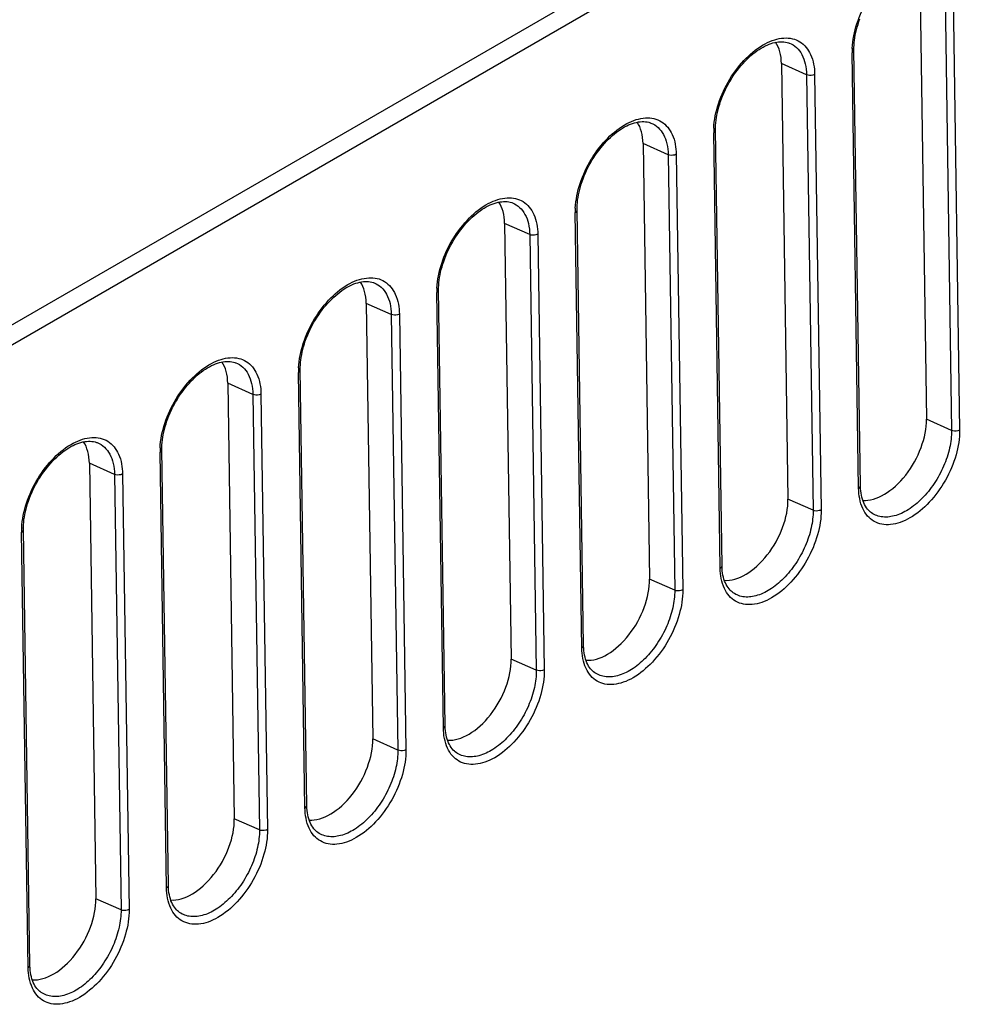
# Model space of a CAD drawing. Header units: inches. Extents: x 0 to 117, y 0 to 83.
# Tile 57 of 77: x 103.83 to 106.9, y 26.57 to 29.73. Entities that reach past the tile are written whole.
import ezdxf

# ---------------------------------------------------------------- set-up
doc = ezdxf.new("R2010")
doc.units = ezdxf.units.IN
doc.header["$LTSCALE"] = 6.431102
doc.header["$MEASUREMENT"] = 0
doc.layers.get('0').update_dxf_attribs({"linetype": 'CONTINUOUS'})

msp = doc.modelspace()

# ---------------------------------------------------------------- linework, layer by layer
at = {"color": 7, "linetype": 'CONTINUOUS'}
for p, q in [((102.9857, 28.28), (110.4342, 32.5804)), ((103.0136, 28.2323), (110.462, 32.5327)), ((106.7256, 29.8499), (106.7466, 28.4483)), ((106.8064, 29.8141), (106.8274, 28.4125)), ((106.8323, 29.8153), (106.8533, 28.4137)), ((106.3053, 29.6591), (106.3057, 29.6589)), ((106.5285, 28.2262), (106.5075, 29.6278)), ((106.361, 29.5569), (106.2802, 29.5928)), ((106.2802, 29.5928), (106.3012, 28.1911)), ((106.361, 29.5569), (106.382, 28.1553)), ((106.3869, 29.5582), (106.4079, 28.1565)), ((105.8598, 29.4019), (105.8603, 29.4018)), ((106.0831, 27.969), (106.0621, 29.3706)), ((105.9156, 29.2997), (105.8348, 29.3356)), ((105.8348, 29.3356), (105.8558, 27.934)), ((105.9156, 29.2997), (105.9366, 27.8982)), ((105.9415, 29.301), (105.9625, 27.8994)), ((105.4144, 29.1448), (105.4149, 29.1446)), ((105.6377, 27.7118), (105.6167, 29.1135)), ((105.4702, 29.0426), (105.3893, 29.0784)), ((105.3893, 29.0784), (105.4103, 27.6768)), ((105.4702, 29.0426), (105.4912, 27.641)), ((105.4961, 29.0438), (105.5171, 27.6422)), ((104.969, 28.8876), (104.9695, 28.8874)), ((105.1923, 27.4547), (105.1713, 28.8563)), ((105.0247, 28.7854), (104.9439, 28.8213)), ((104.9439, 28.8213), (104.9649, 27.4197)), ((105.0247, 28.7854), (105.0458, 27.3838)), ((105.0506, 28.7867), (105.0717, 27.385)), ((104.5236, 28.6304), (104.524, 28.6303)), ((104.7469, 27.1975), (104.7259, 28.5991)), ((104.5793, 28.5283), (104.4985, 28.5641)), ((104.4985, 28.5641), (104.5195, 27.1625)), ((104.5793, 28.5283), (104.6003, 27.1267)), ((104.6052, 28.5295), (104.6262, 27.1279)), ((106.8274, 28.4125), (106.7466, 28.4483)), ((104.0782, 28.3733), (104.0786, 28.3731)), ((104.3014, 26.9404), (104.2804, 28.342)), ((104.1339, 28.2711), (104.0531, 28.307)), ((104.0531, 28.307), (104.0741, 26.9053)), ((104.1339, 28.2711), (104.1549, 26.8695)), ((104.1598, 28.2723), (104.1808, 26.8707)), ((106.382, 28.1553), (106.3012, 28.1911)), ((106.5667, 28.1497), (106.5663, 28.15)), ((103.856, 26.6832), (103.835, 28.0848)), ((105.9366, 27.8982), (105.8558, 27.934)), ((106.1213, 27.8925), (106.1209, 27.8928)), ((105.4912, 27.641), (105.4103, 27.6768)), ((105.6758, 27.6354), (105.6755, 27.6357)), ((105.0458, 27.3838), (104.9649, 27.4197)), ((105.2304, 27.3782), (105.2301, 27.3785)), ((104.6003, 27.1267), (104.5195, 27.1625)), ((104.785, 27.1211), (104.7847, 27.1213)), ((104.1549, 26.8695), (104.0741, 26.9053)), ((104.3396, 26.8639), (104.3392, 26.8642)), ((103.8942, 26.6067), (103.8938, 26.607))]:
    msp.add_line(p, q, dxfattribs=at)
for points in [[(106.5343, 28.2342), (106.5133, 29.6367), (106.5134, 29.6442), (106.5137, 29.6518), (106.5143, 29.6598), (106.5152, 29.6679), (106.5164, 29.6761), (106.5179, 29.6845), (106.5197, 29.6931), (106.5218, 29.7017), (106.5242, 29.7104), (106.5268, 29.7192), (106.5297, 29.728), (106.5329, 29.7369)], [(106.0889, 27.9771), (106.0679, 29.3795), (106.0679, 29.387), (106.0683, 29.3947), (106.0689, 29.4026), (106.0698, 29.4107), (106.071, 29.419), (106.0725, 29.4274), (106.0743, 29.4359), (106.0764, 29.4445), (106.0787, 29.4533), (106.0814, 29.462), (106.0843, 29.4709), (106.0875, 29.4797), (106.0909, 29.4885), (106.0946, 29.4973), (106.0986, 29.5061), (106.1028, 29.5147), (106.1073, 29.5233), (106.1119, 29.5318), (106.1169, 29.5401), (106.122, 29.5483), (106.1273, 29.5563), (106.1328, 29.5641), (106.1385, 29.5718), (106.1444, 29.5792), (106.1504, 29.5864), (106.1565, 29.5934), (106.1628, 29.6001), (106.1691, 29.6065), (106.1755, 29.6127), (106.182, 29.6185), (106.1885, 29.6239), (106.195, 29.6291), (106.2015, 29.6339), (106.208, 29.6383), (106.2145, 29.6424), (106.221, 29.6462), (106.2275, 29.6496), (106.2339, 29.6526), (106.2403, 29.6552), (106.2467, 29.6575), (106.2529, 29.6594), (106.2591, 29.661), (106.2652, 29.6621), (106.2711, 29.6629), (106.2769, 29.6633), (106.2826, 29.6634), (106.288, 29.663), (106.2933, 29.6623), (106.2983, 29.6613), (106.3032, 29.6598), (106.3056, 29.6589)], [(105.6435, 27.7199), (105.6224, 29.1224), (105.6225, 29.1298), (105.6229, 29.1375), (105.6235, 29.1454), (105.6244, 29.1535), (105.6256, 29.1618), (105.6271, 29.1702), (105.6289, 29.1787), (105.631, 29.1874), (105.6333, 29.1961), (105.636, 29.2049), (105.6389, 29.2137), (105.642, 29.2225), (105.6455, 29.2314), (105.6492, 29.2402), (105.6532, 29.2489), (105.6574, 29.2576), (105.6618, 29.2661), (105.6665, 29.2746), (105.6714, 29.2829), (105.6766, 29.2911), (105.6819, 29.2991), (105.6874, 29.307), (105.6931, 29.3146), (105.699, 29.3221), (105.705, 29.3293), (105.7111, 29.3362), (105.7174, 29.3429), (105.7237, 29.3494), (105.7301, 29.3555), (105.7366, 29.3613), (105.7431, 29.3668), (105.7496, 29.3719), (105.7561, 29.3767), (105.7626, 29.3812), (105.7691, 29.3853), (105.7756, 29.389), (105.7821, 29.3924), (105.7885, 29.3954), (105.7949, 29.3981), (105.8012, 29.4003), (105.8075, 29.4023), (105.8137, 29.4038), (105.8198, 29.405), (105.8257, 29.4058), (105.8315, 29.4062), (105.8371, 29.4062), (105.8426, 29.4059), (105.8479, 29.4052), (105.8529, 29.4041), (105.8577, 29.4027), (105.8602, 29.4018)], [(105.198, 27.4627), (105.177, 28.8652), (105.1771, 28.8727), (105.1774, 28.8804), (105.1781, 28.8883), (105.179, 28.8964), (105.1802, 28.9046), (105.1817, 28.913), (105.1835, 28.9216), (105.1855, 28.9302), (105.1879, 28.9389), (105.1905, 28.9477), (105.1934, 28.9565), (105.1966, 28.9654), (105.2001, 28.9742), (105.2038, 28.983), (105.2077, 28.9917), (105.212, 29.0004), (105.2164, 29.009), (105.2211, 29.0174), (105.226, 29.0258), (105.2311, 29.0339), (105.2365, 29.042), (105.242, 29.0498), (105.2477, 29.0574), (105.2535, 29.0649), (105.2596, 29.0721), (105.2657, 29.0791), (105.2719, 29.0858), (105.2783, 29.0922), (105.2847, 29.0983), (105.2911, 29.1041), (105.2976, 29.1096), (105.3042, 29.1148), (105.3107, 29.1196), (105.3172, 29.124), (105.3237, 29.1281), (105.3302, 29.1319), (105.3366, 29.1352), (105.3431, 29.1382), (105.3495, 29.1409), (105.3558, 29.1432), (105.3621, 29.1451), (105.3683, 29.1466), (105.3744, 29.1478), (105.3803, 29.1486), (105.3861, 29.149), (105.3917, 29.149), (105.3972, 29.1487), (105.4024, 29.148), (105.4075, 29.147), (105.4123, 29.1455), (105.4148, 29.1446)], [(104.7526, 27.2056), (104.7316, 28.608), (104.7317, 28.6155), (104.732, 28.6232), (104.7326, 28.6311), (104.7336, 28.6392), (104.7348, 28.6475), (104.7363, 28.6559), (104.7381, 28.6644), (104.7401, 28.6731), (104.7425, 28.6818), (104.7451, 28.6906), (104.748, 28.6994), (104.7512, 28.7082), (104.7547, 28.717), (104.7584, 28.7258), (104.7623, 28.7346), (104.7665, 28.7432), (104.771, 28.7518), (104.7757, 28.7603), (104.7806, 28.7686), (104.7857, 28.7768), (104.7911, 28.7848), (104.7966, 28.7926), (104.8023, 28.8003), (104.8081, 28.8077), (104.8141, 28.8149), (104.8203, 28.8219), (104.8265, 28.8286), (104.8329, 28.835), (104.8393, 28.8412), (104.8457, 28.847), (104.8522, 28.8525), (104.8587, 28.8576), (104.8653, 28.8624), (104.8718, 28.8669), (104.8783, 28.871), (104.8848, 28.8747), (104.8912, 28.8781), (104.8977, 28.8811), (104.9041, 28.8837), (104.9104, 28.886), (104.9167, 28.8879), (104.9229, 28.8895), (104.9289, 28.8906), (104.9349, 28.8914), (104.9407, 28.8918), (104.9463, 28.8919), (104.9518, 28.8916), (104.957, 28.8909), (104.9621, 28.8898), (104.9669, 28.8884), (104.9694, 28.8875)], [(104.3072, 26.9484), (104.2862, 28.3509), (104.2863, 28.3583), (104.2866, 28.366), (104.2872, 28.3739), (104.2881, 28.382), (104.2894, 28.3903), (104.2908, 28.3987), (104.2926, 28.4073), (104.2947, 28.4159), (104.2971, 28.4246), (104.2997, 28.4334), (104.3026, 28.4422), (104.3058, 28.451), (104.3092, 28.4599), (104.3129, 28.4687), (104.3169, 28.4774), (104.3211, 28.4861), (104.3256, 28.4946), (104.3303, 28.5031), (104.3352, 28.5114), (104.3403, 28.5196), (104.3456, 28.5276), (104.3512, 28.5355), (104.3568, 28.5431), (104.3627, 28.5506), (104.3687, 28.5578), (104.3749, 28.5648), (104.3811, 28.5715), (104.3874, 28.5779), (104.3938, 28.584), (104.4003, 28.5898), (104.4068, 28.5953), (104.4133, 28.6004), (104.4198, 28.6053), (104.4263, 28.6097), (104.4329, 28.6138), (104.4393, 28.6175), (104.4458, 28.6209), (104.4522, 28.6239), (104.4586, 28.6266), (104.465, 28.6289), (104.4713, 28.6308), (104.4774, 28.6323), (104.4835, 28.6335), (104.4895, 28.6343), (104.4953, 28.6347), (104.5009, 28.6347), (104.5063, 28.6344), (104.5116, 28.6337), (104.5166, 28.6326), (104.5215, 28.6312), (104.524, 28.6303)], [(103.8618, 26.6913), (103.8408, 28.0937), (103.8408, 28.1012), (103.8412, 28.1089), (103.8418, 28.1168), (103.8427, 28.1249), (103.8439, 28.1331), (103.8454, 28.1416), (103.8472, 28.1501), (103.8493, 28.1587), (103.8516, 28.1675), (103.8543, 28.1762), (103.8572, 28.1851), (103.8604, 28.1939), (103.8638, 28.2027), (103.8675, 28.2115), (103.8715, 28.2202), (103.8757, 28.2289), (103.8802, 28.2375), (103.8848, 28.2459), (103.8898, 28.2543), (103.8949, 28.2625), (103.9002, 28.2705), (103.9057, 28.2783), (103.9114, 28.286), (103.9173, 28.2934), (103.9233, 28.3006), (103.9294, 28.3076), (103.9357, 28.3143), (103.942, 28.3207), (103.9484, 28.3269), (103.9549, 28.3327), (103.9614, 28.3381), (103.9679, 28.3433), (103.9744, 28.3481), (103.9809, 28.3525), (103.9874, 28.3566), (103.9939, 28.3604), (104.0004, 28.3637), (104.0068, 28.3668), (104.0132, 28.3694), (104.0196, 28.3717), (104.0258, 28.3736), (104.032, 28.3752), (104.0381, 28.3763), (104.044, 28.3771), (104.0498, 28.3775), (104.0555, 28.3776), (104.0609, 28.3772), (104.0662, 28.3765), (104.0712, 28.3755), (104.0761, 28.374), (104.0785, 28.3731)], [(106.5666, 28.1498), (106.5641, 28.1519), (106.5604, 28.1555), (106.5569, 28.1595), (106.5536, 28.1638), (106.5506, 28.1686), (106.5477, 28.1736), (106.5452, 28.179), (106.5428, 28.1848), (106.5408, 28.1908), (106.539, 28.1972), (106.5375, 28.2038), (106.5362, 28.2106), (106.5353, 28.2177), (106.5347, 28.225), (106.5343, 28.2325), (106.5343, 28.2342)], [(106.1212, 27.8926), (106.1187, 27.8947), (106.115, 27.8983), (106.1115, 27.9023), (106.1082, 27.9067), (106.1051, 27.9114), (106.1023, 27.9165), (106.0997, 27.9219), (106.0974, 27.9276), (106.0953, 27.9337), (106.0935, 27.94), (106.092, 27.9466), (106.0908, 27.9535), (106.0899, 27.9606), (106.0893, 27.9679), (106.0889, 27.9754), (106.0889, 27.9771)], [(105.6758, 27.6354), (105.6733, 27.6375), (105.6696, 27.6412), (105.6661, 27.6451), (105.6628, 27.6495), (105.6597, 27.6542), (105.6569, 27.6593), (105.6543, 27.6647), (105.652, 27.6705), (105.6499, 27.6765), (105.6481, 27.6828), (105.6466, 27.6894), (105.6454, 27.6963), (105.6445, 27.7034), (105.6438, 27.7107), (105.6435, 27.7182), (105.6435, 27.7199)], [(105.2304, 27.3783), (105.2279, 27.3804), (105.2242, 27.384), (105.2207, 27.388), (105.2174, 27.3923), (105.2143, 27.3971), (105.2115, 27.4021), (105.2089, 27.4076), (105.2066, 27.4133), (105.2045, 27.4193), (105.2027, 27.4257), (105.2012, 27.4323), (105.2, 27.4391), (105.199, 27.4462), (105.1984, 27.4535), (105.1981, 27.461), (105.198, 27.4627)], [(104.7849, 27.1211), (104.7825, 27.1232), (104.7787, 27.1268), (104.7752, 27.1308), (104.772, 27.1352), (104.7689, 27.1399), (104.7661, 27.145), (104.7635, 27.1504), (104.7611, 27.1561), (104.7591, 27.1622), (104.7573, 27.1685), (104.7558, 27.1751), (104.7546, 27.182), (104.7536, 27.1891), (104.753, 27.1964), (104.7527, 27.2039), (104.7526, 27.2056)], [(104.3395, 26.864), (104.337, 26.8661), (104.3333, 26.8697), (104.3298, 26.8737), (104.3265, 26.878), (104.3235, 26.8827), (104.3206, 26.8878), (104.3181, 26.8932), (104.3157, 26.899), (104.3137, 26.905), (104.3119, 26.9114), (104.3104, 26.918), (104.3091, 26.9248), (104.3082, 26.9319), (104.3076, 26.9392), (104.3072, 26.9467), (104.3072, 26.9484)], [(103.8941, 26.6068), (103.8916, 26.6089), (103.8879, 26.6125), (103.8844, 26.6165), (103.8811, 26.6209), (103.8781, 26.6256), (103.8752, 26.6307), (103.8726, 26.6361), (103.8703, 26.6418), (103.8682, 26.6479), (103.8664, 26.6542), (103.8649, 26.6608), (103.8637, 26.6677), (103.8628, 26.6748), (103.8622, 26.6821), (103.8618, 26.6896), (103.8618, 26.6912)]]:
    msp.add_lwpolyline(points, dxfattribs=at)
for centre in [(106.7314, 29.631), (106.286, 29.3738), (105.8405, 29.1166), (105.3951, 28.8595), (104.9497, 28.6023), (104.5043, 28.3452), (104.0589, 28.088)]:
    msp.add_arc(centre, 0.2239, 177.1653, 180.8102, dxfattribs=at)
for centre, start_param, end_param in [((106.141, 29.5124), -0.794448, -0.286826), ((105.6956, 29.2552), -0.794448, -0.286826), ((105.2501, 28.9981), -0.794448, -0.286826), ((104.8047, 28.7409), -0.794448, -0.286826), ((104.3593, 28.4837), -0.794448, -0.286826), ((106.6074, 28.3679), -2.872012, -0.794448), ((103.9139, 28.2266), -0.794448, -0.286826), ((106.162, 28.1108), -2.872012, -0.794448), ((105.7166, 27.8536), -2.872012, -0.794448), ((105.2711, 27.5964), -2.872012, -0.794448), ((104.8257, 27.3393), -2.872012, -0.794448), ((104.3803, 27.0821), -2.872012, -0.794448), ((103.9349, 26.825), -2.872012, -0.794448)]:
    msp.add_ellipse(centre, major_axis=(0.0958, 0.172), ratio=0.587338, start_param=start_param, end_param=end_param, dxfattribs=at)
for points, knots in [([(106.5078, 29.642), (106.5091, 29.6688), (106.5208, 29.7242), (106.5566, 29.8013), (106.6077, 29.8676), (106.6593, 29.9092), (106.7025, 29.9277), (106.7325, 29.9335), (106.7607, 29.9317), (106.7945, 29.9181), (106.8258, 29.8773), (106.832, 29.837), (106.8323, 29.8153)], [0, 0, 0, 0, 0.142295, 0.296243, 0.44763, 0.583121, 0.642218, 0.695429, 0.743919, 0.789792, 0.884765, 1, 1, 1, 1]), ([(106.0624, 29.3849), (106.0637, 29.4117), (106.0754, 29.467), (106.1111, 29.5442), (106.1623, 29.6104), (106.2139, 29.652), (106.2571, 29.6705), (106.2871, 29.6763), (106.3152, 29.6745), (106.349, 29.661), (106.3804, 29.6202), (106.3866, 29.5799), (106.3869, 29.5582)], [0, 0, 0, 0, 0.142295, 0.296243, 0.44763, 0.583121, 0.642218, 0.695429, 0.743919, 0.789792, 0.884765, 1, 1, 1, 1]), ([(106.3057, 29.6589), (106.3141, 29.6556), (106.3301, 29.6455), (106.3476, 29.6217), (106.3584, 29.5913), (106.3608, 29.5688), (106.361, 29.5569)], [0, 0, 0, 0, 0.219569, 0.451411, 0.709423, 1, 1, 1, 1]), ([(106.5075, 29.6278), (106.5084, 29.6283), (106.5112, 29.6302), (106.5133, 29.6335), (106.5133, 29.6358)], [0, 0, 0, 0, 0.29661, 1, 1, 1, 1]), ([(106.3869, 29.5582), (106.3851, 29.5571), (106.3768, 29.554), (106.3672, 29.5543), (106.361, 29.5569)], [0, 0, 0, 0, 0.23662, 1, 1, 1, 1]), ([(105.6169, 29.1277), (105.6183, 29.1545), (105.63, 29.2099), (105.6657, 29.287), (105.7169, 29.3532), (105.7685, 29.3948), (105.8117, 29.4133), (105.8417, 29.4192), (105.8698, 29.4173), (105.9036, 29.4038), (105.935, 29.363), (105.9412, 29.3227), (105.9415, 29.301)], [0, 0, 0, 0, 0.142295, 0.296243, 0.44763, 0.583121, 0.642218, 0.695429, 0.743919, 0.789792, 0.884765, 1, 1, 1, 1]), ([(105.8603, 29.4017), (105.8687, 29.3985), (105.8847, 29.3883), (105.9021, 29.3645), (105.9129, 29.3341), (105.9154, 29.3116), (105.9156, 29.2997)], [0, 0, 0, 0, 0.219569, 0.451411, 0.709423, 1, 1, 1, 1]), ([(106.0621, 29.3706), (106.063, 29.3711), (106.0658, 29.373), (106.0679, 29.3763), (106.0679, 29.3787)], [0, 0, 0, 0, 0.29661, 1, 1, 1, 1]), ([(105.9415, 29.301), (105.9397, 29.3), (105.9314, 29.2968), (105.9218, 29.2971), (105.9156, 29.2998)], [0, 0, 0, 0, 0.23662, 1, 1, 1, 1]), ([(105.1715, 28.8705), (105.1728, 28.8973), (105.1845, 28.9527), (105.2203, 29.0298), (105.2715, 29.0961), (105.3231, 29.1377), (105.3663, 29.1562), (105.3963, 29.162), (105.4244, 29.1602), (105.4582, 29.1466), (105.4896, 29.1058), (105.4957, 29.0655), (105.4961, 29.0438)], [0, 0, 0, 0, 0.142295, 0.296243, 0.44763, 0.583121, 0.642218, 0.695429, 0.743919, 0.789792, 0.884765, 1, 1, 1, 1]), ([(105.4149, 29.1446), (105.4232, 29.1413), (105.4393, 29.1312), (105.4567, 29.1073), (105.4675, 29.077), (105.47, 29.0545), (105.4702, 29.0426)], [0, 0, 0, 0, 0.219569, 0.451411, 0.709423, 1, 1, 1, 1]), ([(105.6167, 29.1135), (105.6176, 29.114), (105.6203, 29.1158), (105.6225, 29.1191), (105.6225, 29.1215)], [0, 0, 0, 0, 0.29661, 1, 1, 1, 1]), ([(105.4961, 29.0438), (105.4943, 29.0428), (105.486, 29.0397), (105.4763, 29.04), (105.4702, 29.0426)], [0, 0, 0, 0, 0.23662, 1, 1, 1, 1]), ([(104.7261, 28.6134), (104.7274, 28.6402), (104.7391, 28.6955), (104.7749, 28.7727), (104.826, 28.8389), (104.8776, 28.8805), (104.9208, 28.899), (104.9509, 28.9048), (104.979, 28.903), (105.0128, 28.8895), (105.0441, 28.8487), (105.0503, 28.8084), (105.0506, 28.7867)], [0, 0, 0, 0, 0.142295, 0.296243, 0.44763, 0.583121, 0.642218, 0.695429, 0.743919, 0.789792, 0.884765, 1, 1, 1, 1]), ([(104.9695, 28.8874), (104.9778, 28.8842), (104.9939, 28.874), (105.0113, 28.8502), (105.0221, 28.8198), (105.0245, 28.7973), (105.0247, 28.7854)], [0, 0, 0, 0, 0.219569, 0.451411, 0.709423, 1, 1, 1, 1]), ([(105.1713, 28.8563), (105.1721, 28.8568), (105.1749, 28.8587), (105.1771, 28.862), (105.177, 28.8644)], [0, 0, 0, 0, 0.29661, 1, 1, 1, 1]), ([(105.0506, 28.7867), (105.0488, 28.7856), (105.0406, 28.7825), (105.0309, 28.7828), (105.0247, 28.7854)], [0, 0, 0, 0, 0.23662, 1, 1, 1, 1]), ([(104.2807, 28.3562), (104.282, 28.383), (104.2937, 28.4384), (104.3295, 28.5155), (104.3806, 28.5817), (104.4322, 28.6233), (104.4754, 28.6419), (104.5054, 28.6477), (104.5336, 28.6459), (104.5674, 28.6323), (104.5987, 28.5915), (104.6049, 28.5512), (104.6052, 28.5295)], [0, 0, 0, 0, 0.142295, 0.296243, 0.44763, 0.583121, 0.642218, 0.695429, 0.743919, 0.789792, 0.884765, 1, 1, 1, 1]), ([(104.524, 28.6303), (104.5324, 28.627), (104.5485, 28.6169), (104.5659, 28.593), (104.5767, 28.5626), (104.5791, 28.5401), (104.5793, 28.5283)], [0, 0, 0, 0, 0.219569, 0.451411, 0.709423, 1, 1, 1, 1]), ([(104.7259, 28.5991), (104.7267, 28.5997), (104.7295, 28.6015), (104.7317, 28.6048), (104.7316, 28.6072)], [0, 0, 0, 0, 0.29661, 1, 1, 1, 1]), ([(104.6052, 28.5295), (104.6034, 28.5285), (104.5952, 28.5253), (104.5855, 28.5257), (104.5793, 28.5283)], [0, 0, 0, 0, 0.23662, 1, 1, 1, 1]), ([(106.8533, 28.4137), (106.8537, 28.3869), (106.8444, 28.3304), (106.8107, 28.2508), (106.7601, 28.1811), (106.7079, 28.1364), (106.6636, 28.1155), (106.6326, 28.1083), (106.6035, 28.1091), (106.5773, 28.1185), (106.556, 28.1365), (106.5343, 28.1714), (106.5289, 28.204), (106.5285, 28.2262)], [0, 0, 0, 0, 0.138541, 0.291211, 0.443456, 0.580932, 0.64104, 0.695019, 0.743946, 0.789876, 0.835963, 0.8853, 1, 1, 1, 1]), ([(106.8274, 28.4125), (106.8277, 28.3937), (106.8227, 28.3541), (106.8036, 28.2961), (106.7734, 28.2408), (106.7347, 28.1932), (106.6915, 28.1567), (106.6462, 28.1354), (106.6023, 28.131), (106.5765, 28.1418), (106.5667, 28.1497)], [0, 0, 0, 0, 0.131243, 0.27514, 0.42383, 0.568304, 0.700632, 0.815133, 0.912307, 1, 1, 1, 1]), ([(106.8533, 28.4137), (106.8515, 28.4127), (106.8433, 28.4095), (106.8336, 28.4098), (106.8274, 28.4125)], [0, 0, 0, 0, 0.23662, 1, 1, 1, 1]), ([(103.8353, 28.0991), (103.8366, 28.1258), (103.8483, 28.1812), (103.884, 28.2583), (103.9352, 28.3246), (103.9868, 28.3662), (104.03, 28.3847), (104.06, 28.3905), (104.0881, 28.3887), (104.1219, 28.3752), (104.1533, 28.3344), (104.1595, 28.2941), (104.1598, 28.2723)], [0, 0, 0, 0, 0.142295, 0.296243, 0.44763, 0.583121, 0.642218, 0.695429, 0.743919, 0.789792, 0.884765, 1, 1, 1, 1]), ([(104.0786, 28.3731), (104.087, 28.3698), (104.103, 28.3597), (104.1205, 28.3358), (104.1313, 28.3055), (104.1337, 28.283), (104.1339, 28.2711)], [0, 0, 0, 0, 0.219569, 0.451411, 0.709423, 1, 1, 1, 1]), ([(104.2804, 28.342), (104.2813, 28.3425), (104.2841, 28.3443), (104.2862, 28.3477), (104.2862, 28.35)], [0, 0, 0, 0, 0.29661, 1, 1, 1, 1]), ([(104.1598, 28.2723), (104.158, 28.2713), (104.1497, 28.2682), (104.1401, 28.2685), (104.1339, 28.2711)], [0, 0, 0, 0, 0.23662, 1, 1, 1, 1]), ([(106.5285, 28.2262), (106.5294, 28.2267), (106.5322, 28.2285), (106.5343, 28.2318), (106.5343, 28.2342)], [0, 0, 0, 0, 0.296598, 1, 1, 1, 1]), ([(106.4079, 28.1565), (106.4083, 28.1297), (106.3989, 28.0733), (106.3653, 27.9937), (106.3147, 27.9239), (106.2625, 27.8792), (106.2182, 27.8583), (106.1872, 27.8512), (106.158, 27.8519), (106.1319, 27.8613), (106.1106, 27.8793), (106.0889, 27.9143), (106.0835, 27.9468), (106.0831, 27.969)], [0, 0, 0, 0, 0.138541, 0.291211, 0.443456, 0.580932, 0.64104, 0.695019, 0.743946, 0.789876, 0.835963, 0.8853, 1, 1, 1, 1]), ([(106.382, 28.1553), (106.3823, 28.1365), (106.3773, 28.0969), (106.3581, 28.039), (106.3279, 27.9836), (106.2893, 27.936), (106.246, 27.8995), (106.2008, 27.8782), (106.1569, 27.8738), (106.1311, 27.8847), (106.1213, 27.8926)], [0, 0, 0, 0, 0.131243, 0.27514, 0.42383, 0.568304, 0.700632, 0.815133, 0.912307, 1, 1, 1, 1]), ([(106.4079, 28.1565), (106.4061, 28.1555), (106.3978, 28.1524), (106.3882, 28.1527), (106.382, 28.1553)], [0, 0, 0, 0, 0.23662, 1, 1, 1, 1]), ([(103.835, 28.0848), (103.8359, 28.0853), (103.8387, 28.0872), (103.8408, 28.0905), (103.8408, 28.0929)], [0, 0, 0, 0, 0.29661, 1, 1, 1, 1]), ([(106.0831, 27.969), (106.084, 27.9695), (106.0868, 27.9714), (106.0889, 27.9747), (106.0889, 27.9771)], [0, 0, 0, 0, 0.296598, 1, 1, 1, 1]), ([(105.9625, 27.8994), (105.9629, 27.8726), (105.9535, 27.8161), (105.9199, 27.7365), (105.8692, 27.6668), (105.817, 27.622), (105.7728, 27.6012), (105.7418, 27.594), (105.7126, 27.5948), (105.6865, 27.6042), (105.6652, 27.6222), (105.6435, 27.6571), (105.638, 27.6897), (105.6377, 27.7118)], [0, 0, 0, 0, 0.138541, 0.291211, 0.443456, 0.580932, 0.64104, 0.695019, 0.743946, 0.789876, 0.835963, 0.8853, 1, 1, 1, 1]), ([(105.9366, 27.8982), (105.9369, 27.8793), (105.9319, 27.8398), (105.9127, 27.7818), (105.8825, 27.7265), (105.8439, 27.6789), (105.8006, 27.6423), (105.7554, 27.6211), (105.7114, 27.6167), (105.6857, 27.6275), (105.6759, 27.6354)], [0, 0, 0, 0, 0.131243, 0.27514, 0.42383, 0.568304, 0.700632, 0.815133, 0.912307, 1, 1, 1, 1]), ([(105.9625, 27.8994), (105.9607, 27.8983), (105.9524, 27.8952), (105.9428, 27.8955), (105.9366, 27.8981)], [0, 0, 0, 0, 0.23662, 1, 1, 1, 1]), ([(105.6377, 27.7118), (105.6386, 27.7124), (105.6413, 27.7142), (105.6435, 27.7175), (105.6435, 27.7199)], [0, 0, 0, 0, 0.296598, 1, 1, 1, 1]), ([(105.5171, 27.6422), (105.5175, 27.6154), (105.5081, 27.559), (105.4745, 27.4794), (105.4238, 27.4096), (105.3716, 27.3649), (105.3273, 27.344), (105.2964, 27.3368), (105.2672, 27.3376), (105.2411, 27.347), (105.2197, 27.365), (105.1981, 27.3999), (105.1926, 27.4325), (105.1923, 27.4547)], [0, 0, 0, 0, 0.138541, 0.291211, 0.443456, 0.580932, 0.64104, 0.695019, 0.743946, 0.789876, 0.835963, 0.8853, 1, 1, 1, 1]), ([(105.4912, 27.641), (105.4915, 27.6222), (105.4865, 27.5826), (105.4673, 27.5246), (105.4371, 27.4693), (105.3984, 27.4217), (105.3552, 27.3852), (105.3099, 27.3639), (105.266, 27.3595), (105.2402, 27.3704), (105.2304, 27.3782)], [0, 0, 0, 0, 0.131243, 0.27514, 0.42383, 0.568304, 0.700632, 0.815133, 0.912307, 1, 1, 1, 1]), ([(105.5171, 27.6422), (105.5153, 27.6412), (105.507, 27.638), (105.4973, 27.6384), (105.4912, 27.641)], [0, 0, 0, 0, 0.23662, 1, 1, 1, 1]), ([(105.1923, 27.4547), (105.1931, 27.4552), (105.1959, 27.457), (105.1981, 27.4604), (105.198, 27.4627)], [0, 0, 0, 0, 0.296598, 1, 1, 1, 1]), ([(105.0717, 27.385), (105.0721, 27.3583), (105.0627, 27.3018), (105.029, 27.2222), (104.9784, 27.1524), (104.9262, 27.1077), (104.8819, 27.0869), (104.8509, 27.0797), (104.8218, 27.0804), (104.7956, 27.0899), (104.7743, 27.1078), (104.7526, 27.1428), (104.7472, 27.1753), (104.7469, 27.1975)], [0, 0, 0, 0, 0.138541, 0.291211, 0.443456, 0.580932, 0.64104, 0.695019, 0.743946, 0.789876, 0.835963, 0.8853, 1, 1, 1, 1]), ([(105.0458, 27.3838), (105.0461, 27.365), (105.0411, 27.3255), (105.0219, 27.2675), (104.9917, 27.2121), (104.953, 27.1645), (104.9098, 27.128), (104.8645, 27.1067), (104.8206, 27.1024), (104.7948, 27.1132), (104.785, 27.1211)], [0, 0, 0, 0, 0.131243, 0.27514, 0.42383, 0.568304, 0.700632, 0.815133, 0.912307, 1, 1, 1, 1]), ([(105.0717, 27.385), (105.0699, 27.384), (105.0616, 27.3809), (105.0519, 27.3812), (105.0458, 27.3838)], [0, 0, 0, 0, 0.23662, 1, 1, 1, 1]), ([(104.7469, 27.1975), (104.7477, 27.198), (104.7505, 27.1999), (104.7527, 27.2032), (104.7526, 27.2056)], [0, 0, 0, 0, 0.296598, 1, 1, 1, 1]), ([(104.6262, 27.1279), (104.6266, 27.1011), (104.6173, 27.0446), (104.5836, 26.965), (104.533, 26.8953), (104.4808, 26.8506), (104.4365, 26.8297), (104.4055, 26.8225), (104.3764, 26.8233), (104.3502, 26.8327), (104.3289, 26.8507), (104.3072, 26.8856), (104.3018, 26.9182), (104.3014, 26.9404)], [0, 0, 0, 0, 0.138541, 0.291211, 0.443456, 0.580932, 0.64104, 0.695019, 0.743946, 0.789876, 0.835963, 0.8853, 1, 1, 1, 1]), ([(104.6003, 27.1267), (104.6006, 27.1079), (104.5956, 27.0683), (104.5765, 27.0103), (104.5463, 26.955), (104.5076, 26.9074), (104.4644, 26.8709), (104.4191, 26.8496), (104.3752, 26.8452), (104.3494, 26.856), (104.3396, 26.8639)], [0, 0, 0, 0, 0.131243, 0.27514, 0.42383, 0.568304, 0.700632, 0.815133, 0.912307, 1, 1, 1, 1]), ([(104.6262, 27.1279), (104.6244, 27.1268), (104.6162, 27.1237), (104.6065, 27.124), (104.6003, 27.1267)], [0, 0, 0, 0, 0.23662, 1, 1, 1, 1]), ([(104.3014, 26.9404), (104.3023, 26.9409), (104.3051, 26.9427), (104.3072, 26.946), (104.3072, 26.9484)], [0, 0, 0, 0, 0.296598, 1, 1, 1, 1]), ([(104.1808, 26.8707), (104.1812, 26.8439), (104.1718, 26.7875), (104.1382, 26.7079), (104.0876, 26.6381), (104.0354, 26.5934), (103.9911, 26.5725), (103.9601, 26.5653), (103.9309, 26.5661), (103.9048, 26.5755), (103.8835, 26.5935), (103.8618, 26.6285), (103.8564, 26.661), (103.856, 26.6832)], [0, 0, 0, 0, 0.138541, 0.291211, 0.443456, 0.580932, 0.64104, 0.695019, 0.743946, 0.789876, 0.835963, 0.8853, 1, 1, 1, 1]), ([(104.1808, 26.8707), (104.179, 26.8697), (104.1707, 26.8665), (104.1611, 26.8669), (104.1549, 26.8695)], [0, 0, 0, 0, 0.23662, 1, 1, 1, 1]), ([(104.1549, 26.8695), (104.1552, 26.8507), (104.1502, 26.8111), (104.131, 26.7532), (104.1008, 26.6978), (104.0622, 26.6502), (104.0189, 26.6137), (103.9737, 26.5924), (103.9298, 26.588), (103.904, 26.5989), (103.8942, 26.6067)], [0, 0, 0, 0, 0.131243, 0.27514, 0.42383, 0.568304, 0.700632, 0.815133, 0.912307, 1, 1, 1, 1]), ([(103.856, 26.6832), (103.8569, 26.6837), (103.8597, 26.6856), (103.8618, 26.6889), (103.8618, 26.6912)], [0, 0, 0, 0, 0.296598, 1, 1, 1, 1])]:
    msp.add_open_spline(points, degree=3, knots=knots, dxfattribs=at)

doc.saveas('drawing.dxf')
